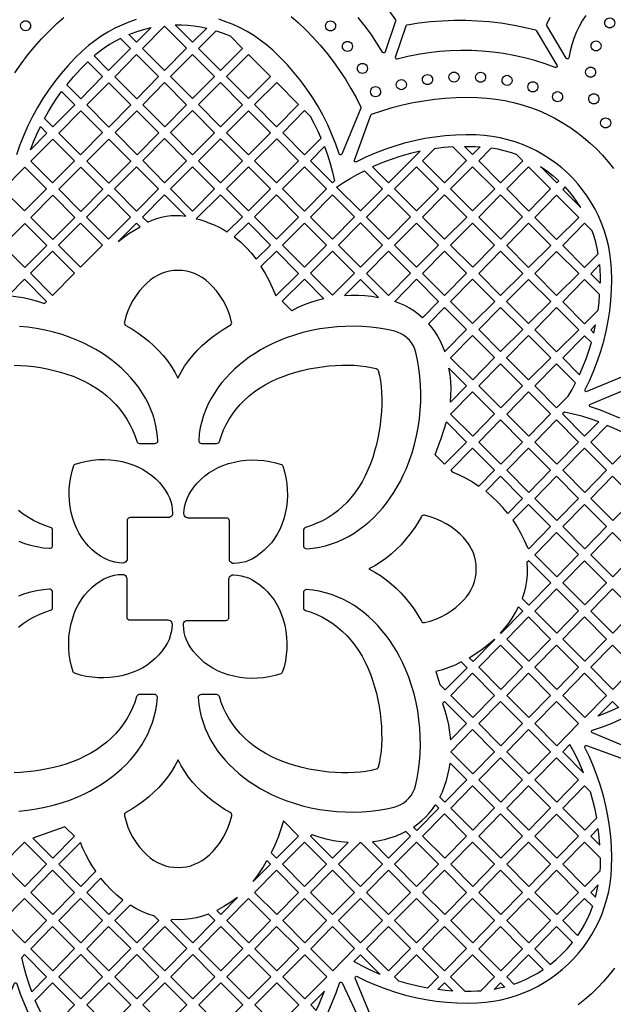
# Model space of a CAD drawing. Header units: millimetres. Extents: x -1358 to 1640, y -1421 to -323.
# Tile 68 of 129: x 89 to 285, y -1016 to -691. Entities that reach past the tile are written whole.
import ezdxf

# ---------------------------------------------------------------- set-up
doc = ezdxf.new("R2010")
doc.units = ezdxf.units.MM
doc.layers.add('pattern', color=5, linetype='Continuous')

msp = doc.modelspace()

# ---------------------------------------------------------------- linework, layer by layer
at = {"layer": 'pattern'}
for points in [[(210.93, -687.92), (213.16, -690.99), (213.25, -691.2), (213.22, -691.42), (209.77, -701.61), (209.65, -701.8), (209.47, -701.91), (209.26, -701.93), (209.07, -701.86), (208.91, -701.7), (207.07, -698.71), (205.11, -695.81), (203.03, -692.99), (200.85, -690.27)], [(87.53, -708.49), (89.57, -705.57), (91.72, -702.73), (93.97, -699.97), (96.34, -697.3), (98.81, -694.72), (101.37, -692.23), (103.65, -690.22)], [(127.58, -690.97), (125.18, -691.79), (122.82, -692.74), (120.51, -693.83), (118.25, -695.05), (116.04, -696.41), (113.89, -697.91), (111.82, -699.53), (109.81, -701.3), (107.35, -703.69), (105, -706.18), (102.77, -708.76), (100.64, -711.43), (98.63, -714.18), (96.75, -717.02), (94.98, -719.94), (93.34, -722.93), (91.83, -725.98), (90.44, -729.11), (89.19, -732.29), (88.07, -735.54)], [(178.73, -689.91), (181.03, -691.91), (183.56, -694.33), (186, -696.83), (188.34, -699.43), (190.58, -702.11), (192.71, -704.87), (194.74, -707.71), (196.65, -710.63), (198.46, -713.62), (200.15, -716.68), (201.73, -719.81), (201.78, -720), (201.74, -720.2), (195.49, -735.3), (195.34, -735.49), (195.14, -735.58), (194.92, -735.57), (194.72, -735.46), (194.6, -735.26), (193.47, -732.01), (192.21, -728.82), (190.82, -725.69), (189.29, -722.63), (187.64, -719.64), (185.85, -716.72), (183.95, -713.89), (181.92, -711.14), (179.78, -708.47), (177.52, -705.9), (175.14, -703.42), (172.66, -701.04), (170.64, -699.3), (168.55, -697.69), (166.4, -696.21), (164.18, -694.87), (161.91, -693.66), (159.58, -692.59), (157.22, -691.66), (154.81, -690.86)], [(276.02, -689.57), (274.86, -691.36), (273.81, -693.22), (272.88, -695.16), (272.07, -697.16), (271.38, -699.22), (270.83, -701.34), (270.41, -703.51), (270.32, -703.73), (270.14, -703.87), (269.92, -703.91), (269.7, -703.85), (269.53, -703.68), (263.13, -692.93), (263.05, -692.72), (263.1, -692.5), (264.19, -690.1)], [(291.5, -807.37), (276.4, -813.63), (276.16, -813.66), (275.95, -813.58), (275.8, -813.42), (275.74, -813.21), (275.79, -812.97), (277.3, -809.88), (278.66, -806.73), (279.89, -803.53), (280.97, -800.29), (281.92, -797), (282.72, -793.68), (283.38, -790.33), (283.89, -786.95), (284.26, -783.55), (284.48, -780.13), (284.55, -776.7), (284.48, -773.26), (284.29, -770.6), (283.95, -767.98), (283.47, -765.42), (282.85, -762.9), (282.09, -760.44), (281.2, -758.04), (280.19, -755.71), (279.06, -753.44), (277.81, -751.25), (276.44, -749.14), (274.97, -747.1), (273.39, -745.16), (271.7, -743.3), (269.93, -741.53), (268.05, -739.87), (266.09, -738.3), (264.05, -736.84), (261.92, -735.5), (259.72, -734.26), (257.45, -733.15), (255.1, -732.15), (252.7, -731.29), (250.23, -730.55), (247.71, -729.95), (245.14, -729.49), (242.52, -729.17), (239.86, -729), (236.43, -728.96), (233.01, -729.05), (229.6, -729.3), (226.21, -729.68), (222.84, -730.21), (219.5, -730.88), (216.19, -731.7), (212.92, -732.65), (209.68, -733.74), (206.5, -734.97), (203.36, -736.34), (200.27, -737.84), (200.04, -737.9), (199.83, -737.84), (199.67, -737.7), (199.58, -737.49), (199.61, -737.26), (205, -722.45), (205.1, -722.28), (205.28, -722.17), (208.66, -721.01), (212.08, -719.98), (215.53, -719.09), (219.02, -718.33), (222.52, -717.71), (226.05, -717.22), (229.6, -716.87), (233.16, -716.65), (236.72, -716.57), (240.3, -716.63), (243.34, -716.81), (246.33, -717.15), (249.28, -717.64), (252.18, -718.27), (255.02, -719.04), (257.8, -719.94), (260.52, -720.98), (263.17, -722.15), (265.76, -723.44), (268.26, -724.86), (270.69, -726.39), (273.04, -728.03), (275.3, -729.79), (277.47, -731.65), (279.55, -733.61), (281.53, -735.68), (283.41, -737.83), (285.18, -740.08)], [(87.3, -804.9), (89.43, -804.99), (91.6, -805.16), (93.79, -805.41), (96, -805.74), (98.2, -806.15), (100.39, -806.64), (102.55, -807.22), (104.67, -807.87), (106.74, -808.6), (108.75, -809.42), (110.67, -810.32), (112.63, -811.36), (114.49, -812.5), (116.24, -813.72), (117.89, -815.03), (119.43, -816.42), (120.86, -817.88), (122.18, -819.42), (123.39, -821.03), (124.49, -822.71), (125.47, -824.45), (126.34, -826.26), (127.1, -828.12), (127.74, -830.03), (127.74, -830.04), (127.88, -830.31), (128.09, -830.53), (128.35, -830.67), (128.66, -830.72), (133.77, -830.72), (134.08, -830.66), (134.35, -830.52), (134.56, -830.3), (134.69, -830.03), (134.72, -829.71), (134.53, -827.57), (134.2, -825.48), (133.73, -823.44), (133.14, -821.45), (132.42, -819.51), (131.59, -817.62), (130.64, -815.79), (129.59, -814.02), (128.43, -812.31), (127.18, -810.66), (125.83, -809.06), (124.4, -807.54), (122.89, -806.07), (121.3, -804.67), (119.64, -803.34), (117.92, -802.08), (116.13, -800.89), (114.29, -799.77), (112.41, -798.73), (110.47, -797.75), (108.5, -796.86), (105.82, -795.79), (103.09, -794.85), (100.32, -794.05), (97.52, -793.38), (94.7, -792.84), (91.86, -792.43), (89.03, -792.15)], [(287.26, -822.44), (284.1, -821.05), (280.88, -819.8), (277.59, -818.69), (277.39, -818.56), (277.28, -818.36), (277.27, -818.14), (277.36, -817.94), (277.55, -817.8), (292.34, -811.67)], [(88.83, -862.98), (90.76, -863.7), (92.74, -864.3), (94.77, -864.77), (96.86, -865.11), (98.99, -865.31), (99.3, -865.27), (99.58, -865.15), (99.8, -864.94), (99.95, -864.67), (100, -864.36), (100, -859.38), (99.95, -859.08), (99.81, -858.81), (99.59, -858.6), (99.32, -858.47), (97.4, -857.82), (95.54, -857.07), (93.73, -856.2), (91.99, -855.21), (90.32, -854.11), (88.71, -852.9)], [(88.68, -891.34), (90.29, -890.13), (91.97, -889.03), (93.71, -888.05), (95.52, -887.17), (97.38, -886.42), (99.3, -885.77), (99.3, -885.77), (99.57, -885.64), (99.79, -885.43), (99.93, -885.16), (99.98, -884.86), (99.98, -879.75), (99.92, -879.43), (99.78, -879.17), (99.56, -878.96), (99.29, -878.83), (98.97, -878.8), (96.83, -878.99), (94.74, -879.32), (92.7, -879.78), (90.71, -880.38), (88.77, -881.09)], [(88.89, -951.96), (91.72, -951.68), (94.55, -951.27), (97.37, -950.73), (100.17, -950.07), (102.95, -949.26), (105.68, -948.33), (108.36, -947.25), (110.32, -946.36), (112.25, -945.39), (114.13, -944.35), (115.97, -943.23), (117.75, -942.05), (119.47, -940.79), (121.12, -939.46), (122.71, -938.07), (124.22, -936.61), (125.65, -935.09), (126.99, -933.5), (128.24, -931.86), (129.4, -930.15), (130.46, -928.39), (131.41, -926.57), (132.24, -924.69), (132.96, -922.76), (133.56, -920.78), (134.03, -918.74), (134.37, -916.66), (134.57, -914.53), (134.53, -914.21), (134.41, -913.94), (134.2, -913.72), (133.93, -913.57), (133.62, -913.52), (128.64, -913.52), (128.34, -913.57), (128.07, -913.71), (127.86, -913.92), (127.73, -914.2), (127.08, -916.12), (126.33, -917.98), (125.46, -919.78), (124.47, -921.52), (123.37, -923.2), (122.16, -924.81), (120.84, -926.35), (119.41, -927.82), (117.88, -929.2), (116.23, -930.51), (114.48, -931.74), (112.62, -932.87), (110.66, -933.92), (108.73, -934.82), (106.73, -935.63), (104.66, -936.37), (102.54, -937.02), (100.38, -937.6), (98.19, -938.09), (95.99, -938.5), (93.78, -938.84), (91.59, -939.09), (89.42, -939.26), (87.29, -939.35)], [(293.21, -932.44), (278.22, -926.23), (278.03, -926.08), (277.94, -925.88), (277.94, -925.66), (278.05, -925.46), (278.26, -925.34), (281.51, -924.21), (284.7, -922.95), (287.83, -921.56)], [(206.14, -1022.24), (199.89, -1007.14), (199.85, -1006.9), (199.93, -1006.69), (200.1, -1006.54), (200.31, -1006.48), (200.55, -1006.53), (203.64, -1008.04), (206.79, -1009.4), (209.99, -1010.63), (213.23, -1011.71), (216.52, -1012.66), (219.84, -1013.46), (223.19, -1014.12), (226.57, -1014.63), (229.97, -1015), (233.39, -1015.22), (236.82, -1015.29), (240.26, -1015.22), (242.92, -1015.03), (245.53, -1014.69), (248.1, -1014.21), (250.62, -1013.58), (253.08, -1012.83), (255.47, -1011.94), (257.81, -1010.93), (260.07, -1009.8), (262.26, -1008.55), (264.38, -1007.18), (266.41, -1005.71), (268.36, -1004.13), (270.22, -1002.44), (271.98, -1000.67), (273.65, -998.79), (275.21, -996.83), (276.67, -994.79), (278.02, -992.66), (279.26, -990.46), (280.37, -988.19), (281.36, -985.85), (282.23, -983.44), (282.97, -980.97), (283.57, -978.45), (284.03, -975.88), (284.34, -973.26), (284.51, -970.6), (284.56, -967.17), (284.46, -963.75), (284.22, -960.34), (283.83, -956.95), (283.3, -953.58), (282.63, -950.24), (281.82, -946.93), (280.87, -943.66), (279.77, -940.42), (278.54, -937.24), (277.18, -934.1), (275.67, -931.01), (275.62, -930.78), (275.68, -930.57), (275.82, -930.41), (276.02, -930.32), (276.26, -930.35), (291.07, -935.74)], [(285.48, -1003.78), (283.73, -1006.04), (281.87, -1008.21), (279.9, -1010.29), (277.84, -1012.27), (275.69, -1014.15), (273.44, -1015.92)], [(81.08, -1023.95), (87.29, -1008.96), (87.43, -1008.77), (87.64, -1008.68), (87.86, -1008.68), (88.05, -1008.79), (88.18, -1009), (89.31, -1012.25), (90.57, -1015.44), (91.96, -1018.57)], [(190.95, -1018.27), (192.33, -1015.15), (193.59, -1011.96), (194.7, -1008.72), (194.83, -1008.52), (195.02, -1008.41), (195.24, -1008.4), (195.44, -1008.48), (195.59, -1008.66), (202.06, -1022.53)]]:
    msp.add_lwpolyline(points, dxfattribs=at)
for points in [[(91.07, -694.65), (90.62, -694.59), (90.22, -694.42), (89.89, -694.16), (89.63, -693.82), (89.46, -693.43), (89.4, -692.98), (89.46, -692.54), (89.63, -692.14), (89.89, -691.8), (90.22, -691.54), (90.62, -691.37), (91.07, -691.32), (91.51, -691.37), (91.91, -691.54), (92.24, -691.8), (92.51, -692.14), (92.67, -692.54), (92.73, -692.98), (92.67, -693.43), (92.51, -693.82), (92.24, -694.16), (91.91, -694.42), (91.51, -694.59)], [(191.75, -694.7), (191.3, -694.64), (190.9, -694.47), (190.57, -694.21), (190.31, -693.87), (190.14, -693.47), (190.08, -693.03), (190.14, -692.59), (190.31, -692.19), (190.57, -691.85), (190.9, -691.59), (191.3, -691.42), (191.75, -691.36), (192.19, -691.42), (192.59, -691.59), (192.92, -691.85), (193.18, -692.19), (193.35, -692.59), (193.41, -693.03), (193.35, -693.47), (193.18, -693.87), (192.92, -694.21), (192.59, -694.47), (192.19, -694.64)], [(216.72, -692.98), (216.8, -692.82), (216.92, -692.72), (217.09, -692.66), (220.93, -692.06), (224.78, -691.61), (228.64, -691.31), (232.51, -691.17), (236.38, -691.17), (240.25, -691.32), (244.1, -691.62), (247.95, -692.07), (251.78, -692.67), (255.58, -693.42), (259.36, -694.32), (259.53, -694.4), (259.65, -694.54), (266.49, -706.03), (266.56, -706.26), (266.51, -706.48), (266.37, -706.65), (266.16, -706.74), (265.91, -706.71), (262.56, -705.51), (259.17, -704.45), (255.75, -703.53), (252.3, -702.76), (248.82, -702.14), (245.33, -701.66), (241.82, -701.33), (238.3, -701.14), (234.78, -701.11), (231.25, -701.22), (227.73, -701.47), (224.22, -701.88), (220.72, -702.43), (217.23, -703.13), (213.78, -703.98), (213.56, -703.98), (213.38, -703.91), (213.24, -703.76), (213.18, -703.57), (213.2, -703.36)], [(283.92, -693.71), (283.47, -693.65), (283.07, -693.48), (282.74, -693.22), (282.48, -692.88), (282.31, -692.48), (282.25, -692.04), (282.31, -691.6), (282.48, -691.2), (282.74, -690.86), (283.07, -690.6), (283.47, -690.43), (283.92, -690.37), (284.36, -690.43), (284.76, -690.6), (285.09, -690.86), (285.36, -691.2), (285.52, -691.6), (285.58, -692.04), (285.52, -692.48), (285.36, -692.88), (285.09, -693.22), (284.76, -693.48), (284.36, -693.65)], [(127.67, -698.44), (125.15, -695.9), (127.56, -694.99), (130.02, -694.23), (132.52, -693.61)], [(144.19, -700.42), (136.95, -707.75), (129.69, -700.46), (136.92, -693.14)], [(140.45, -692.69), (142.56, -692.7), (144.65, -692.81), (146.73, -693.02), (148.81, -693.34), (150.88, -693.76), (146.17, -698.44)], [(148.15, -700.43), (154.01, -694.61), (156.34, -695.41), (158.61, -696.34), (162.69, -700.43), (155.45, -707.75)], [(122.42, -697.15), (120.54, -698.14), (118.74, -699.21), (117, -700.36), (115.31, -701.61), (113.67, -702.95), (118.46, -707.76), (125.7, -700.43)], [(197.32, -701.47), (196.88, -701.41), (196.48, -701.24), (196.14, -700.98), (195.88, -700.64), (195.71, -700.24), (195.65, -699.8), (195.71, -699.35), (195.88, -698.96), (196.14, -698.62), (196.48, -698.36), (196.88, -698.19), (197.32, -698.13), (197.76, -698.19), (198.16, -698.36), (198.5, -698.62), (198.76, -698.96), (198.93, -699.35), (198.99, -699.8), (198.93, -700.24), (198.76, -700.64), (198.5, -700.98), (198.16, -701.24), (197.76, -701.41)], [(279.4, -701.3), (278.96, -701.24), (278.56, -701.07), (278.22, -700.81), (277.96, -700.48), (277.79, -700.08), (277.74, -699.63), (277.79, -699.19), (277.96, -698.79), (278.22, -698.46), (278.56, -698.2), (278.96, -698.03), (279.4, -697.97), (279.84, -698.03), (280.24, -698.2), (280.58, -698.46), (280.84, -698.79), (281.01, -699.19), (281.07, -699.63), (281.01, -700.08), (280.84, -700.48), (280.58, -700.81), (280.24, -701.07), (279.84, -701.24)], [(127.71, -702.46), (134.98, -709.75), (127.75, -717.07), (120.48, -709.78)], [(138.94, -709.74), (146.17, -702.41), (153.44, -709.7), (146.2, -717.02)], [(157.41, -709.7), (164.71, -702.45), (171.97, -709.74), (164.67, -716.99)], [(104.68, -712.44), (106.87, -709.81), (109.18, -707.28), (111.6, -704.85), (116.49, -709.75), (109.28, -717.05)], [(202.28, -708.73), (201.83, -708.67), (201.43, -708.5), (201.1, -708.24), (200.84, -707.9), (200.67, -707.5), (200.61, -707.06), (200.67, -706.62), (200.84, -706.22), (201.1, -705.88), (201.43, -705.62), (201.83, -705.45), (202.28, -705.39), (202.72, -705.45), (203.12, -705.62), (203.46, -705.88), (203.72, -706.22), (203.88, -706.62), (203.94, -707.06), (203.88, -707.5), (203.72, -707.9), (203.46, -708.24), (203.12, -708.5), (202.72, -708.67)], [(277.59, -709.96), (277.15, -709.9), (276.75, -709.73), (276.41, -709.47), (276.15, -709.13), (275.98, -708.73), (275.92, -708.29), (275.98, -707.85), (276.15, -707.45), (276.41, -707.11), (276.75, -706.85), (277.15, -706.68), (277.59, -706.62), (278.03, -706.68), (278.43, -706.85), (278.77, -707.11), (279.03, -707.45), (279.2, -707.85), (279.26, -708.29), (279.2, -708.73), (279.03, -709.13), (278.77, -709.47), (278.43, -709.73), (278.03, -709.9)], [(215.11, -714.06), (214.67, -714), (214.27, -713.83), (213.93, -713.57), (213.67, -713.23), (213.5, -712.83), (213.44, -712.39), (213.5, -711.95), (213.67, -711.55), (213.93, -711.21), (214.27, -710.95), (214.67, -710.78), (215.11, -710.72), (215.55, -710.78), (215.95, -710.95), (216.29, -711.21), (216.55, -711.55), (216.72, -711.95), (216.78, -712.39), (216.72, -712.83), (216.55, -713.23), (216.29, -713.57), (215.95, -713.83), (215.55, -714)], [(223.75, -712.41), (223.31, -712.35), (222.91, -712.18), (222.58, -711.92), (222.31, -711.59), (222.15, -711.19), (222.09, -710.74), (222.15, -710.3), (222.31, -709.9), (222.58, -709.57), (222.91, -709.3), (223.31, -709.14), (223.75, -709.08), (224.2, -709.14), (224.6, -709.3), (224.93, -709.57), (225.19, -709.9), (225.36, -710.3), (225.42, -710.74), (225.36, -711.19), (225.19, -711.59), (224.93, -711.92), (224.6, -712.18), (224.2, -712.35)], [(232.49, -711.58), (232.05, -711.52), (231.65, -711.35), (231.32, -711.09), (231.06, -710.76), (230.89, -710.36), (230.83, -709.91), (230.89, -709.47), (231.06, -709.07), (231.32, -708.74), (231.65, -708.47), (232.05, -708.31), (232.49, -708.25), (232.94, -708.31), (233.34, -708.47), (233.67, -708.74), (233.93, -709.07), (234.1, -709.47), (234.16, -709.91), (234.1, -710.36), (233.93, -710.76), (233.67, -711.09), (233.34, -711.35), (232.94, -711.52)], [(241.28, -711.64), (240.84, -711.58), (240.44, -711.41), (240.1, -711.15), (239.84, -710.81), (239.68, -710.41), (239.62, -709.97), (239.68, -709.53), (239.84, -709.13), (240.1, -708.79), (240.44, -708.53), (240.84, -708.36), (241.28, -708.3), (241.73, -708.36), (242.12, -708.53), (242.46, -708.79), (242.72, -709.13), (242.89, -709.53), (242.95, -709.97), (242.89, -710.41), (242.72, -710.81), (242.46, -711.15), (242.12, -711.41), (241.73, -711.58)], [(250.01, -712.67), (249.57, -712.61), (249.17, -712.44), (248.84, -712.18), (248.57, -711.84), (248.41, -711.44), (248.35, -711), (248.41, -710.56), (248.57, -710.16), (248.84, -709.82), (249.17, -709.56), (249.57, -709.39), (250.01, -709.33), (250.46, -709.39), (250.86, -709.56), (251.19, -709.82), (251.45, -710.16), (251.62, -710.56), (251.68, -711), (251.62, -711.44), (251.45, -711.84), (251.19, -712.18), (250.86, -712.44), (250.46, -712.61)], [(118.54, -726.38), (111.31, -719.06), (118.5, -711.78), (125.77, -719.06)], [(136.96, -711.73), (144.23, -719.02), (137, -726.35), (129.73, -719.06)], [(148.16, -718.98), (155.46, -711.73), (162.72, -719.02), (155.42, -726.27)], [(173.96, -711.73), (181.19, -718.98), (173.95, -726.3), (166.65, -718.98)], [(206.6, -716.39), (206.15, -716.33), (205.75, -716.16), (205.42, -715.9), (205.16, -715.56), (204.99, -715.17), (204.93, -714.72), (204.99, -714.28), (205.16, -713.88), (205.42, -713.54), (205.75, -713.28), (206.15, -713.11), (206.6, -713.05), (207.04, -713.11), (207.44, -713.28), (207.77, -713.54), (208.04, -713.88), (208.2, -714.28), (208.26, -714.72), (208.2, -715.17), (208.04, -715.56), (207.77, -715.9), (207.44, -716.16), (207.04, -716.33)], [(258.54, -714.8), (258.09, -714.74), (257.69, -714.58), (257.36, -714.31), (257.1, -713.98), (256.93, -713.58), (256.87, -713.13), (256.93, -712.69), (257.1, -712.29), (257.36, -711.96), (257.69, -711.7), (258.09, -711.53), (258.54, -711.47), (258.98, -711.53), (259.38, -711.7), (259.72, -711.96), (259.98, -712.29), (260.15, -712.69), (260.2, -713.13), (260.15, -713.58), (259.98, -713.98), (259.72, -714.31), (259.38, -714.58), (258.98, -714.74)], [(100.07, -726.37), (97.3, -723.6), (98.6, -721.29), (99.97, -719.05), (101.43, -716.85), (102.96, -714.69), (107.3, -719.05)], [(266.68, -718.04), (266.24, -717.98), (265.84, -717.82), (265.5, -717.56), (265.24, -717.22), (265.07, -716.82), (265.01, -716.38), (265.07, -715.93), (265.24, -715.53), (265.5, -715.2), (265.84, -714.94), (266.24, -714.77), (266.68, -714.71), (267.12, -714.77), (267.52, -714.94), (267.86, -715.2), (268.12, -715.53), (268.29, -715.93), (268.35, -716.38), (268.29, -716.82), (268.12, -717.22), (267.86, -717.56), (267.52, -717.82), (267.12, -717.98)], [(278.67, -718.74), (278.23, -718.68), (277.83, -718.51), (277.49, -718.25), (277.23, -717.91), (277.06, -717.52), (277, -717.07), (277.06, -716.63), (277.23, -716.23), (277.49, -715.89), (277.83, -715.63), (278.23, -715.47), (278.67, -715.41), (279.11, -715.47), (279.51, -715.63), (279.85, -715.89), (280.11, -716.23), (280.28, -716.63), (280.34, -717.07), (280.28, -717.52), (280.11, -717.91), (279.85, -718.25), (279.51, -718.51), (279.11, -718.68)], [(109.19, -735.52), (102.09, -728.4), (109.32, -721.07), (116.45, -728.23)], [(127.89, -735.57), (120.66, -728.24), (127.76, -721.06), (135.02, -728.34)], [(146.16, -720.96), (153.43, -728.25), (146.13, -735.5), (138.86, -728.21)], [(157.4, -728.26), (164.71, -721.01), (171.97, -728.29), (164.67, -735.55)], [(183.13, -735.5), (188.6, -730.06), (187.52, -727.64), (186.37, -725.27), (185.12, -722.93), (183.17, -720.97), (175.94, -728.29)], [(282.56, -726.69), (282.12, -726.63), (281.72, -726.46), (281.38, -726.2), (281.12, -725.86), (280.95, -725.47), (280.89, -725.02), (280.95, -724.58), (281.12, -724.18), (281.38, -723.84), (281.72, -723.58), (282.12, -723.42), (282.56, -723.36), (283, -723.42), (283.4, -723.58), (283.74, -723.84), (284, -724.18), (284.17, -724.58), (284.23, -725.02), (284.17, -725.47), (284, -725.86), (283.74, -726.2), (283.4, -726.46), (283, -726.63)], [(92.67, -733.86), (93.67, -731.27), (94.76, -728.73), (95.94, -726.21), (98.09, -728.37)], [(99.94, -744.8), (92.84, -737.67), (100.07, -730.35), (107.2, -737.51)], [(118.56, -744.92), (125.83, -737.63), (118.56, -730.34), (111.29, -737.63)], [(136.89, -730.21), (129.74, -737.44), (136.97, -744.77), (144.15, -737.5)], [(155.41, -730.24), (162.68, -737.53), (155.38, -744.78), (148.11, -737.49)], [(166.65, -737.54), (173.96, -730.28), (181.14, -737.49), (173.91, -744.82)], [(185.1, -737.48), (189.7, -732.81), (190.7, -735.6), (191.57, -738.4), (192.34, -741.24), (193, -744.12), (192.36, -744.77)], [(232.09, -732.92), (229.07, -733.18), (226.07, -733.55), (222.14, -737.53), (229.36, -744.77), (236.59, -737.44)], [(235.98, -732.85), (237.71, -732.79), (239.45, -732.8), (241.18, -732.89), (238.61, -735.49)], [(253.15, -735.49), (251.1, -734.79), (249.04, -734.18), (246.94, -733.69), (244.81, -733.3), (240.64, -737.52), (247.88, -744.78), (255.17, -737.53)], [(221.34, -734.39), (218.09, -735.14), (214.91, -736.02), (211.77, -737.04), (208.68, -738.2), (205.61, -739.5), (210.88, -744.78)], [(90.69, -754.07), (83.59, -746.95), (90.82, -739.63), (97.95, -746.79)], [(109.31, -754.2), (116.58, -746.91), (109.31, -739.62), (102.04, -746.91)], [(134.96, -746.79), (127.69, -739.5), (120.42, -746.79), (127.69, -754.08)], [(146.17, -754.1), (138.94, -746.77), (146.13, -739.49), (153.4, -746.78)], [(171.92, -746.79), (164.61, -754.05), (157.36, -746.77), (164.66, -739.51)], [(175.89, -746.8), (183.13, -739.48), (190.39, -746.77), (183.16, -754.09)], [(227.34, -746.72), (220.12, -739.48), (212.89, -746.8), (220.11, -754.04)], [(245.93, -746.8), (238.62, -739.48), (231.39, -746.8), (238.63, -754.06)], [(264.39, -746.77), (257.12, -739.48), (249.89, -746.81), (257.16, -754.09)], [(261.04, -739.44), (263.16, -740.87), (265.18, -742.43), (267.1, -744.11), (266.41, -744.82)], [(201.61, -754.05), (193.75, -746.16), (195.98, -744.69), (198.24, -743.31), (200.55, -742), (202.92, -740.78), (208.84, -746.72)], [(274.38, -752.96), (273.2, -751.15), (271.94, -749.42), (270.59, -747.75), (269.16, -746.15), (268.38, -746.94)], [(100.06, -763.48), (107.33, -756.19), (100.06, -748.9), (92.79, -756.19)], [(125.7, -756.07), (118.44, -748.78), (111.17, -756.06), (118.44, -763.35)], [(129.65, -756.08), (131.39, -757.81), (132.86, -757.12), (134.38, -756.55), (135.93, -756.11), (137.5, -755.79), (139.1, -755.6), (140.71, -755.54), (142.33, -755.6), (143.94, -755.8), (136.94, -748.78)], [(162.62, -756.03), (155.37, -748.75), (147.38, -756.68), (148.61, -756.91), (150.22, -757.46), (151.78, -758.04), (153.28, -758.66), (154.76, -759.35), (156.2, -760.11), (157.62, -760.99)], [(181.17, -756.07), (173.86, -763.33), (166.6, -756.04), (173.9, -748.78)], [(192.37, -748.76), (185.14, -756.08), (192.41, -763.37), (199.64, -756.04)], [(218.09, -756), (210.87, -748.76), (203.64, -756.08), (210.86, -763.32)], [(236.68, -756.08), (229.37, -748.76), (222.14, -756.08), (229.38, -763.34)], [(255.14, -756.05), (247.87, -748.76), (240.64, -756.08), (247.91, -763.37)], [(273.66, -756.18), (266.36, -748.86), (259.13, -756.18), (266.36, -763.44)], [(90.81, -772.75), (98.08, -765.47), (90.81, -758.18), (83.54, -765.46)], [(116.45, -765.34), (109.19, -758.06), (101.92, -765.34), (109.19, -772.63)], [(127.69, -758.06), (121.63, -764.13), (123.35, -762.76), (125.13, -761.5), (127, -760.35), (128.94, -759.32)], [(164.61, -758.01), (159.97, -762.62), (161.96, -764.28), (163.82, -766.05), (165.58, -767.92), (167.23, -769.91), (171.87, -765.3)], [(183.11, -772.6), (190.42, -765.35), (183.15, -758.06), (175.86, -765.33)], [(194.39, -765.36), (201.62, -758.03), (208.89, -765.32), (201.66, -772.65)], [(220.12, -758.04), (212.89, -765.36), (220.13, -772.62), (227.43, -765.36)], [(245.89, -765.32), (238.62, -758.04), (231.39, -765.36), (238.66, -772.65)], [(264.42, -765.43), (257.11, -758.1), (249.89, -765.43), (257.12, -772.68)], [(275.61, -772.72), (280.12, -768.24), (279.75, -766.3), (279.3, -764.4), (278.75, -762.52), (278.12, -760.66), (275.61, -758.14), (268.38, -765.47)], [(107.2, -774.62), (99.94, -767.33), (92.67, -774.62), (99.94, -781.91)], [(173.87, -767.31), (168.7, -772.42), (170.13, -774.74), (171.44, -777.13), (172.62, -779.57), (173.67, -782.09), (181.18, -774.64)], [(192.36, -781.88), (199.67, -774.63), (192.4, -767.34), (185.1, -774.59)], [(218.14, -774.6), (210.87, -767.31), (203.64, -774.64), (210.91, -781.93)], [(236.64, -774.6), (229.37, -767.31), (222.14, -774.64), (229.41, -781.93)], [(255.17, -774.67), (247.87, -767.35), (240.64, -774.67), (247.87, -781.93)], [(273.66, -774.71), (266.36, -767.39), (259.13, -774.71), (266.36, -781.96)], [(277.62, -774.75), (280.57, -771.77), (280.67, -773.43), (280.73, -775.65), (280.73, -777.87)], [(158.61, -791.78), (158.86, -791.59), (159.02, -791.33), (159.1, -791.04), (159.08, -790.73), (158.56, -788.83), (157.92, -787.01), (157.15, -785.26), (156.26, -783.58), (155.24, -781.97), (154.09, -780.43), (152.82, -778.96), (151.7, -777.85), (150.55, -776.87), (149.36, -776.03), (148.13, -775.31), (146.85, -774.72), (145.54, -774.27), (144.19, -773.94), (142.81, -773.74), (141.38, -773.68), (139.95, -773.74), (138.56, -773.94), (137.21, -774.27), (135.9, -774.72), (134.63, -775.31), (133.4, -776.03), (132.21, -776.87), (131.05, -777.85), (129.94, -778.96), (128.67, -780.43), (127.52, -781.97), (126.5, -783.58), (125.6, -785.26), (124.83, -787.02), (124.19, -788.84), (123.68, -790.74), (123.66, -791.05), (123.73, -791.34), (123.9, -791.59), (124.14, -791.79), (126.14, -792.96), (128.07, -794.21), (129.92, -795.56), (131.7, -796.98), (133.39, -798.49), (134.99, -800.08), (136.49, -801.74), (137.89, -803.49), (139.17, -805.3), (140.33, -807.2), (141.37, -809.17), (142.41, -807.2), (143.57, -805.3), (144.85, -803.48), (146.25, -801.74), (147.75, -800.07), (149.35, -798.48), (151.04, -796.98), (152.82, -795.55), (154.68, -794.21), (156.62, -792.95)], [(90.69, -776.61), (85.37, -781.95), (87.82, -782.23), (90.23, -782.63), (92.6, -783.15), (94.96, -783.79), (97.31, -784.55), (97.95, -783.9)], [(183.11, -776.57), (189.51, -782.99), (187.3, -783.57), (185.15, -784.25), (183.04, -785.04), (180.96, -785.94), (178.92, -786.95), (175.82, -783.84)], [(196.3, -781.95), (198.57, -781.84), (200.83, -781.84), (203.07, -781.96), (205.31, -782.19), (207.56, -782.55), (201.66, -776.63)], [(227.39, -783.88), (222.07, -789.27), (220.69, -788.09), (219.26, -787.04), (217.78, -786.1), (216.23, -785.26), (214.62, -784.53), (212.92, -783.89), (220.12, -776.59)], [(238.62, -776.59), (231.39, -783.91), (238.63, -791.17), (245.93, -783.92)], [(264.42, -783.96), (257.11, -776.63), (249.88, -783.95), (257.12, -791.21)], [(275.61, -791.25), (280.06, -786.82), (280.37, -784.24), (280.58, -781.66), (275.61, -776.67), (268.38, -783.99)], [(229.37, -785.87), (224.06, -791.25), (225.17, -792.58), (226.18, -793.95), (227.09, -795.36), (227.9, -796.84), (228.61, -798.38), (229.24, -799.99), (229.41, -800.48), (236.64, -793.16)], [(255.17, -793.2), (247.87, -785.87), (240.64, -793.2), (247.87, -800.45)], [(273.66, -793.24), (266.36, -785.91), (259.13, -793.24), (266.36, -800.49)], [(172.12, -810.34), (174.04, -809.44), (176.05, -808.62), (178.12, -807.89), (180.24, -807.23), (182.4, -806.66), (184.59, -806.17), (186.79, -805.75), (189, -805.42), (191.19, -805.17), (193.36, -805), (195.49, -804.91), (197.57, -804.9), (199.59, -804.97), (201.54, -805.12), (203.4, -805.35), (205.16, -805.67), (206.8, -806.06), (207.12, -806.19), (207.34, -806.41), (207.47, -806.73), (207.86, -808.37), (208.18, -810.13), (208.41, -811.99), (208.56, -813.93), (208.63, -815.96), (208.62, -818.04), (208.53, -820.17), (208.36, -822.34), (208.11, -824.53), (207.78, -826.74), (207.37, -828.94), (206.88, -831.13), (206.3, -833.29), (205.65, -835.41), (204.91, -837.48), (204.1, -839.49), (203.2, -841.41), (202.15, -843.37), (201.02, -845.23), (199.79, -846.98), (198.49, -848.63), (197.1, -850.17), (195.63, -851.6), (194.1, -852.92), (192.49, -854.13), (190.81, -855.23), (189.07, -856.21), (187.26, -857.08), (185.4, -857.84), (183.48, -858.48), (183.48, -858.49), (183.2, -858.62), (182.99, -858.83), (182.85, -859.09), (182.8, -859.4), (182.8, -864.51), (182.85, -864.82), (183, -865.09), (183.22, -865.3), (183.49, -865.43), (183.81, -865.46), (185.95, -865.27), (188.04, -864.94), (190.08, -864.47), (192.07, -863.88), (194.01, -863.16), (195.89, -862.33), (197.72, -861.38), (199.49, -860.33), (201.21, -859.17), (202.86, -857.92), (204.45, -856.57), (205.98, -855.14), (207.44, -853.63), (208.84, -852.04), (210.17, -850.38), (211.43, -848.66), (212.63, -846.87), (213.75, -845.03), (214.79, -843.15), (215.76, -841.21), (216.66, -839.24), (217.73, -836.56), (218.67, -833.83), (219.47, -831.06), (220.14, -828.26), (220.68, -825.44), (221.08, -822.6), (221.36, -819.77), (221.52, -816.95), (221.55, -814.14), (221.46, -811.36), (221.24, -808.62), (220.91, -805.93), (220.46, -803.3), (219.9, -800.74), (219.55, -799.62), (219.08, -798.56), (218.48, -797.58), (217.78, -796.69), (216.97, -795.88), (216.07, -795.17), (215.09, -794.58), (214.04, -794.1), (212.92, -793.75), (210.35, -793.19), (207.72, -792.75), (205.03, -792.42), (202.29, -792.2), (199.52, -792.11), (196.71, -792.14), (193.89, -792.3), (191.06, -792.58), (188.23, -792.99), (185.4, -793.52), (182.6, -794.19), (179.83, -794.99), (177.1, -795.93), (174.42, -797), (172.46, -797.9), (170.53, -798.87), (168.65, -799.91), (166.81, -801.02), (165.03, -802.21), (163.31, -803.47), (161.66, -804.79), (160.07, -806.19), (158.56, -807.65), (157.13, -809.17), (155.79, -810.75), (154.53, -812.4), (153.38, -814.1), (152.32, -815.87), (151.37, -817.69), (150.54, -819.57), (149.82, -821.5), (149.22, -823.48), (148.75, -825.51), (148.41, -827.6), (148.21, -829.73), (148.24, -830.04), (148.37, -830.32), (148.58, -830.54), (148.85, -830.69), (149.16, -830.74), (154.14, -830.74), (154.44, -830.69), (154.71, -830.55), (154.92, -830.33), (155.05, -830.06), (155.69, -828.14), (156.45, -826.28), (157.32, -824.47), (158.31, -822.73), (159.41, -821.05), (160.61, -819.45), (161.93, -817.91), (163.36, -816.44), (164.9, -815.05), (166.55, -813.75), (168.3, -812.52), (170.16, -811.38)], [(278.66, -794.32), (279.26, -791.61), (277.62, -793.27)], [(245.89, -802.44), (238.62, -795.15), (231.39, -802.47), (238.66, -809.76)], [(264.42, -802.48), (257.11, -795.16), (249.88, -802.48), (257.12, -809.74)], [(268.38, -802.52), (273.93, -808.08), (275.06, -805.48), (276.09, -802.84), (277.02, -800.16), (277.85, -797.44), (275.61, -795.19)], [(255.13, -811.72), (247.87, -804.43), (240.64, -811.75), (247.91, -819.04)], [(266.36, -819.02), (270.23, -815.18), (271.47, -812.98), (272.65, -810.75), (266.36, -804.44), (259.13, -811.76)], [(231.35, -817.08), (231.5, -814.83), (231.53, -812.59), (231.43, -810.36), (231.2, -808.14), (230.84, -805.9), (236.64, -811.72)], [(245.89, -821), (238.62, -813.71), (231.39, -821.04), (238.66, -828.32)], [(264.38, -821), (257.11, -813.71), (249.89, -821.03), (257.15, -828.32)], [(275.61, -828.3), (280.29, -823.65), (277.5, -822.66), (274.68, -821.79), (271.84, -821.03), (268.95, -820.37), (268.33, -821)], [(226.26, -834.44), (227.32, -831.78), (228.3, -829.09), (229.19, -826.37), (229.99, -823.61), (236.64, -830.28), (229.41, -837.6)], [(255.13, -830.28), (247.87, -823), (240.64, -830.31), (247.91, -837.6)], [(273.62, -830.29), (266.36, -823), (259.13, -830.31), (266.4, -837.6)], [(289.82, -827.99), (287.62, -826.84), (285.38, -825.77), (283.11, -824.77), (277.62, -830.33), (284.86, -837.58), (292.16, -830.33)], [(231.4, -839.59), (231.89, -840.09), (234.2, -841.09), (236.43, -842.21), (238.59, -843.45), (240.69, -844.83), (245.89, -839.57), (238.62, -832.28)], [(249.89, -839.6), (257.11, -832.28), (264.38, -839.57), (257.15, -846.88)], [(282.87, -839.57), (275.6, -832.28), (268.38, -839.6), (275.65, -846.89)], [(139.6, -853.71), (139.56, -854.1), (139.42, -854.45), (139.2, -854.75), (138.91, -854.98), (138.56, -855.13), (138.18, -855.18), (125.55, -855.18), (125.25, -855.23), (124.99, -855.36), (124.78, -855.57), (124.65, -855.83), (124.6, -856.13), (124.6, -868.75), (124.55, -869.14), (124.4, -869.49), (124.17, -869.78), (123.87, -870), (123.52, -870.14), (123.13, -870.18), (121.8, -870.09), (120.54, -869.89), (119.32, -869.58), (118.14, -869.15), (116.99, -868.6), (115.84, -867.92), (114.42, -866.91), (113.09, -865.81), (111.86, -864.6), (110.72, -863.3), (109.69, -861.92), (108.78, -860.46), (107.97, -858.93), (107.29, -857.32), (106.66, -855.45), (106.15, -853.53), (105.78, -851.6), (105.55, -849.65), (105.45, -847.69), (105.49, -845.73), (105.66, -843.77), (105.96, -841.83), (106.4, -839.9), (106.98, -838), (107.07, -837.8), (107.22, -837.65), (107.42, -837.55), (109.32, -836.98), (111.25, -836.54), (113.19, -836.23), (115.15, -836.07), (117.11, -836.03), (119.07, -836.13), (121.02, -836.36), (122.96, -836.73), (124.87, -837.24), (126.75, -837.87), (128.35, -838.55), (129.88, -839.35), (131.34, -840.27), (132.73, -841.3), (134.02, -842.43), (135.23, -843.67), (136.34, -845), (137.34, -846.42), (138.02, -847.57), (138.57, -848.72), (139, -849.9), (139.31, -851.12), (139.51, -852.38)], [(159.81, -870.35), (159.42, -870.3), (159.07, -870.16), (158.77, -869.94), (158.54, -869.65), (158.39, -869.3), (158.34, -868.92), (158.34, -856.29), (158.29, -855.99), (158.15, -855.73), (157.95, -855.53), (157.69, -855.39), (157.39, -855.34), (144.76, -855.34), (144.38, -855.29), (144.03, -855.14), (143.74, -854.91), (143.52, -854.61), (143.38, -854.26), (143.33, -853.87), (143.43, -852.54), (143.62, -851.28), (143.94, -850.06), (144.37, -848.88), (144.92, -847.73), (145.6, -846.58), (146.6, -845.16), (147.71, -843.83), (148.92, -842.59), (150.21, -841.46), (151.6, -840.43), (153.06, -839.52), (154.59, -838.72), (156.19, -838.04), (158.07, -837.4), (159.98, -836.89), (161.92, -836.52), (163.87, -836.29), (165.83, -836.19), (167.79, -836.23), (169.75, -836.4), (171.69, -836.7), (173.62, -837.14), (175.52, -837.72), (175.72, -837.82), (175.86, -837.96), (175.96, -838.16), (176.54, -840.06), (176.98, -841.99), (177.28, -843.93), (177.45, -845.89), (177.49, -847.85), (177.39, -849.81), (177.15, -851.76), (176.78, -853.69), (176.28, -855.61), (175.64, -857.49), (174.96, -859.09), (174.16, -860.62), (173.24, -862.08), (172.22, -863.46), (171.08, -864.76), (169.85, -865.97), (168.52, -867.07), (167.1, -868.08), (165.95, -868.76), (164.79, -869.31), (163.62, -869.74), (162.4, -870.05), (161.13, -870.25)], [(255.13, -848.85), (250.25, -853.8), (248.58, -851.81), (246.82, -849.94), (244.96, -848.18), (242.97, -846.52), (247.87, -841.56)], [(273.62, -848.85), (266.36, -841.56), (259.13, -848.88), (266.4, -856.17)], [(292.12, -848.85), (284.85, -841.56), (277.63, -848.88), (284.89, -856.17)], [(257.11, -850.84), (251.94, -856.08), (253.33, -858.21), (254.58, -860.4), (255.71, -862.66), (256.71, -865), (257.15, -865.45), (264.38, -858.13)], [(282.87, -858.13), (275.6, -850.84), (268.38, -858.16), (275.65, -865.45)], [(221.74, -889.35), (221.93, -889.6), (222.18, -889.76), (222.48, -889.84), (222.79, -889.82), (224.68, -889.3), (226.51, -888.66), (228.26, -887.89), (229.94, -887), (231.55, -885.98), (233.09, -884.83), (234.56, -883.56), (235.67, -882.44), (236.65, -881.29), (237.49, -880.1), (238.21, -878.87), (238.8, -877.59), (239.25, -876.28), (239.58, -874.93), (239.77, -873.55), (239.84, -872.12), (239.77, -870.69), (239.58, -869.3), (239.25, -867.95), (238.8, -866.64), (238.21, -865.37), (237.49, -864.14), (236.65, -862.95), (235.67, -861.79), (234.56, -860.68), (233.09, -859.4), (231.55, -858.26), (229.94, -857.24), (228.26, -856.34), (226.5, -855.57), (224.68, -854.93), (222.78, -854.42), (222.47, -854.4), (222.18, -854.47), (221.92, -854.64), (221.73, -854.88), (220.56, -856.88), (219.3, -858.81), (217.96, -860.66), (216.54, -862.44), (215.03, -864.13), (213.44, -865.73), (211.78, -867.23), (210.03, -868.63), (208.21, -869.91), (206.32, -871.07), (204.35, -872.11), (206.32, -873.15), (208.21, -874.31), (210.04, -875.59), (211.78, -876.99), (213.45, -878.49), (215.03, -880.09), (216.54, -881.78), (217.97, -883.56), (219.31, -885.42), (220.57, -887.36)], [(259.13, -867.44), (266.36, -860.12), (273.62, -867.41), (266.4, -874.73)], [(292.12, -867.41), (284.85, -860.12), (277.63, -867.44), (284.89, -874.73)], [(257.15, -869.45), (256.59, -870.02), (256.68, -872.06), (256.63, -874.06), (256.43, -876.02), (256.1, -877.97), (255.62, -879.9), (254.99, -881.85), (257.19, -884.06), (264.42, -876.74)], [(268.38, -876.72), (275.6, -869.41), (282.87, -876.69), (275.65, -884.01)], [(122.97, -873.91), (123.36, -873.96), (123.71, -874.1), (124.01, -874.32), (124.24, -874.61), (124.39, -874.96), (124.44, -875.34), (124.44, -887.96), (124.49, -888.27), (124.62, -888.53), (124.83, -888.73), (125.09, -888.87), (125.39, -888.91), (138.02, -888.91), (138.4, -888.97), (138.75, -889.12), (139.04, -889.35), (139.26, -889.65), (139.4, -890), (139.44, -890.39), (139.35, -891.72), (139.15, -892.98), (138.84, -894.2), (138.41, -895.38), (137.86, -896.53), (137.18, -897.68), (136.18, -899.1), (135.07, -900.43), (133.86, -901.66), (132.57, -902.8), (131.18, -903.82), (129.72, -904.74), (128.19, -905.54), (126.59, -906.22), (124.71, -906.86), (122.79, -907.36), (120.86, -907.73), (118.91, -907.97), (116.95, -908.07), (114.99, -908.03), (113.03, -907.86), (111.09, -907.56), (109.16, -907.12), (107.26, -906.54), (107.06, -906.44), (106.91, -906.3), (106.82, -906.1), (106.24, -904.2), (105.8, -902.27), (105.49, -900.33), (105.33, -898.37), (105.29, -896.41), (105.39, -894.45), (105.62, -892.5), (105.99, -890.56), (106.5, -888.65), (107.14, -886.77), (107.81, -885.17), (108.62, -883.64), (109.53, -882.18), (110.56, -880.79), (111.69, -879.5), (112.93, -878.29), (114.26, -877.18), (115.68, -876.18), (116.83, -875.5), (117.98, -874.95), (119.16, -874.52), (120.38, -874.21), (121.64, -874)], [(143.17, -890.55), (143.22, -890.16), (143.36, -889.81), (143.58, -889.51), (143.87, -889.28), (144.21, -889.13), (144.6, -889.08), (157.22, -889.08), (157.53, -889.03), (157.79, -888.89), (157.99, -888.69), (158.13, -888.43), (158.18, -888.12), (158.18, -875.5), (158.23, -875.12), (158.38, -874.77), (158.61, -874.48), (158.91, -874.25), (159.26, -874.12), (159.65, -874.07), (160.97, -874.17), (162.24, -874.36), (163.46, -874.68), (164.63, -875.11), (165.79, -875.66), (166.94, -876.34), (168.36, -877.34), (169.69, -878.45), (170.92, -879.66), (172.06, -880.95), (173.08, -882.34), (174, -883.8), (174.8, -885.33), (175.48, -886.93), (176.12, -888.81), (176.62, -890.72), (176.99, -892.66), (177.23, -894.61), (177.33, -896.57), (177.29, -898.53), (177.12, -900.49), (176.82, -902.43), (176.38, -904.36), (175.8, -906.26), (175.7, -906.46), (175.56, -906.6), (175.36, -906.7), (173.46, -907.28), (171.53, -907.72), (169.59, -908.02), (167.63, -908.19), (165.67, -908.23), (163.71, -908.13), (161.76, -907.89), (159.82, -907.52), (157.91, -907.02), (156.03, -906.38), (154.43, -905.7), (152.9, -904.9), (151.44, -903.99), (150.05, -902.96), (148.76, -901.82), (147.55, -900.59), (146.44, -899.26), (145.44, -897.84), (144.76, -896.69), (144.21, -895.53), (143.78, -894.36), (143.46, -893.14), (143.26, -891.87)], [(203.18, -902.86), (204.08, -904.78), (204.9, -906.79), (205.63, -908.86), (206.29, -910.98), (206.86, -913.14), (207.35, -915.33), (207.76, -917.53), (208.1, -919.74), (208.35, -921.93), (208.52, -924.1), (208.61, -926.23), (208.62, -928.31), (208.55, -930.33), (208.4, -932.28), (208.16, -934.14), (207.85, -935.9), (207.46, -937.54), (207.32, -937.86), (207.11, -938.08), (206.79, -938.21), (205.15, -938.6), (203.39, -938.92), (201.53, -939.15), (199.58, -939.3), (197.56, -939.37), (195.48, -939.36), (193.35, -939.27), (191.18, -939.1), (188.99, -938.85), (186.78, -938.52), (184.58, -938.11), (182.39, -937.62), (180.23, -937.04), (178.11, -936.39), (176.04, -935.65), (174.03, -934.84), (172.11, -933.94), (170.14, -932.89), (168.28, -931.76), (166.53, -930.53), (164.89, -929.23), (163.35, -927.84), (161.92, -926.37), (160.6, -924.83), (159.39, -923.23), (158.29, -921.55), (157.31, -919.81), (156.43, -918), (155.68, -916.14), (155.03, -914.22), (155.03, -914.22), (154.9, -913.94), (154.69, -913.73), (154.42, -913.59), (154.12, -913.54), (149.01, -913.54), (148.69, -913.59), (148.43, -913.74), (148.22, -913.96), (148.09, -914.23), (148.06, -914.55), (148.25, -916.69), (148.58, -918.78), (149.04, -920.82), (149.64, -922.81), (150.35, -924.75), (151.19, -926.63), (152.14, -928.46), (153.19, -930.24), (154.35, -931.95), (155.6, -933.6), (156.95, -935.19), (158.38, -936.72), (159.89, -938.19), (161.48, -939.58), (163.14, -940.91), (164.86, -942.18), (166.65, -943.37), (168.48, -944.49), (170.37, -945.53), (172.3, -946.5), (174.27, -947.4), (176.96, -948.47), (179.69, -949.41), (182.46, -950.21), (185.26, -950.88), (188.08, -951.42), (190.91, -951.83), (193.75, -952.11), (196.57, -952.26), (199.38, -952.29), (202.15, -952.2), (204.89, -951.98), (207.58, -951.65), (210.22, -951.2), (212.78, -950.64), (213.9, -950.29), (214.96, -949.82), (215.94, -949.22), (216.83, -948.52), (217.64, -947.71), (218.34, -946.81), (218.94, -945.83), (219.41, -944.78), (219.76, -943.66), (220.32, -941.09), (220.77, -938.46), (221.1, -935.77), (221.31, -933.03), (221.4, -930.26), (221.37, -927.45), (221.22, -924.63), (220.94, -921.8), (220.53, -918.97), (219.99, -916.14), (219.32, -913.34), (218.52, -910.57), (217.59, -907.84), (216.51, -905.16), (215.62, -903.2), (214.65, -901.27), (213.61, -899.39), (212.49, -897.55), (211.31, -895.77), (210.05, -894.05), (208.72, -892.4), (207.33, -890.81), (205.87, -889.3), (204.35, -887.87), (202.76, -886.53), (201.12, -885.27), (199.41, -884.12), (197.65, -883.06), (195.83, -882.11), (193.95, -881.28), (192.02, -880.55), (190.04, -879.96), (188, -879.49), (185.92, -879.15), (183.79, -878.95), (183.47, -878.98), (183.2, -879.11), (182.98, -879.32), (182.83, -879.59), (182.78, -879.9), (182.78, -884.88), (182.83, -885.18), (182.97, -885.45), (183.18, -885.66), (183.46, -885.79), (185.38, -886.43), (187.24, -887.19), (189.04, -888.06), (190.78, -889.05), (192.46, -890.15), (194.07, -891.35), (195.61, -892.67), (197.08, -894.1), (198.46, -895.64), (199.77, -897.29), (201, -899.04), (202.13, -900.9)], [(273.62, -885.98), (266.36, -878.69), (259.13, -886.01), (266.4, -893.3)], [(277.63, -886.01), (284.85, -878.69), (292.12, -885.98), (284.89, -893.3)], [(247.99, -893.38), (247.87, -893.26), (249.28, -891.68), (250.57, -890.04), (251.75, -888.33), (252.83, -886.54), (253.81, -884.66), (255.21, -886.06)], [(264.38, -895.26), (257.11, -887.97), (249.89, -895.29), (257.15, -902.58)], [(282.87, -895.26), (275.6, -887.97), (268.38, -895.29), (275.65, -902.58)], [(238.78, -902.7), (237.5, -901.42), (239.72, -900.04), (241.85, -898.56), (243.9, -896.97), (245.89, -895.27), (246.01, -895.39)], [(255.13, -904.54), (247.87, -897.25), (240.64, -904.57), (247.91, -911.86)], [(273.62, -904.54), (266.36, -897.25), (259.13, -904.57), (266.4, -911.86)], [(292.11, -904.54), (284.85, -897.25), (277.63, -904.57), (284.89, -911.86)], [(236.8, -904.71), (234.9, -902.81), (232.88, -903.82), (230.81, -904.68), (228.69, -905.4), (226.5, -905.99), (227.18, -908.09), (227.77, -910.21), (229.58, -912.03)], [(245.88, -913.82), (238.62, -906.54), (231.4, -913.85), (238.66, -921.14)], [(264.38, -913.82), (257.11, -906.54), (249.89, -913.85), (257.15, -921.14)], [(282.87, -913.82), (275.6, -906.54), (268.38, -913.85), (275.65, -921.14)], [(229.37, -915.82), (228.75, -916.45), (229.52, -918.81), (230.17, -921.19), (230.68, -923.59), (231.06, -926.02), (231.32, -928.5), (236.64, -923.1)], [(255.13, -923.1), (247.87, -915.82), (240.64, -923.13), (247.91, -930.42)], [(273.62, -923.1), (266.36, -915.82), (259.13, -923.13), (266.4, -930.42)], [(286.84, -917.81), (284.6, -918.84), (282.33, -919.81), (280.03, -920.7), (284.85, -915.82)], [(245.88, -932.39), (238.62, -925.1), (231.4, -932.42), (238.66, -939.7)], [(264.38, -932.39), (257.11, -925.1), (249.89, -932.42), (257.15, -939.7)], [(275.29, -939.34), (273.93, -936.15), (272.43, -933.03), (270.78, -929.98), (268.38, -932.42)], [(124.17, -952.48), (123.92, -952.67), (123.76, -952.93), (123.68, -953.22), (123.7, -953.53), (124.22, -955.42), (124.86, -957.25), (125.63, -959), (126.52, -960.68), (127.54, -962.29), (128.69, -963.83), (129.96, -965.3), (131.08, -966.41), (132.23, -967.39), (133.42, -968.23), (134.65, -968.95), (135.92, -969.54), (137.23, -969.99), (138.58, -970.32), (139.97, -970.51), (141.4, -970.58), (142.83, -970.51), (144.22, -970.32), (145.57, -969.99), (146.88, -969.54), (148.15, -968.95), (149.38, -968.23), (150.57, -967.39), (151.73, -966.41), (152.84, -965.3), (154.11, -963.83), (155.26, -962.29), (156.28, -960.68), (157.18, -959), (157.94, -957.24), (158.59, -955.42), (159.1, -953.52), (159.12, -953.21), (159.04, -952.92), (158.88, -952.66), (158.64, -952.47), (156.64, -951.3), (154.71, -950.04), (152.85, -948.7), (151.08, -947.28), (149.38, -945.77), (147.78, -944.18), (146.28, -942.52), (144.89, -940.77), (143.61, -938.95), (142.45, -937.06), (141.41, -935.09), (140.37, -937.06), (139.21, -938.96), (137.93, -940.78), (136.53, -942.52), (135.03, -944.19), (133.43, -945.78), (131.73, -947.28), (129.95, -948.71), (128.09, -950.05), (126.16, -951.31)], [(255.13, -941.67), (247.86, -934.38), (240.64, -941.7), (247.91, -948.99)], [(273.62, -941.67), (266.36, -934.38), (259.13, -941.7), (266.4, -948.99)], [(229.46, -949.03), (227.8, -947.37), (228.65, -945.58), (229.38, -943.77), (230, -941.94), (230.5, -940.07), (230.89, -938.17), (231.18, -936.2), (236.68, -941.72)], [(245.88, -950.95), (238.62, -943.66), (231.4, -950.98), (238.66, -958.27)], [(264.38, -950.95), (257.11, -943.66), (249.89, -950.98), (257.15, -958.27)], [(275.6, -943.66), (277.45, -945.52), (278.27, -948.42), (278.98, -951.35), (279.56, -954.3), (275.65, -958.27), (268.38, -950.98)], [(220.25, -958.36), (219.14, -957.24), (220.56, -956.21), (221.89, -955.12), (223.13, -953.96), (224.29, -952.72), (225.38, -951.39), (226.41, -949.97), (227.47, -951.04)], [(236.64, -960.23), (229.37, -952.94), (222.15, -960.26), (229.42, -967.55)], [(255.13, -960.23), (247.86, -952.94), (240.64, -960.26), (247.91, -967.55)], [(273.62, -960.23), (266.36, -952.95), (259.13, -960.26), (266.4, -967.55)], [(104.07, -957.16), (98.76, -959.08), (93.43, -960.92), (100.04, -967.55), (107.2, -960.3)], [(176.16, -955.24), (175.35, -957.95), (174.41, -960.59), (173.33, -963.19), (172.11, -965.74), (173.92, -967.55), (181.14, -960.24)], [(280.62, -963.27), (280.41, -960.51), (280.1, -957.76), (277.63, -960.26)], [(197.54, -962.36), (195.09, -962.12), (192.69, -961.75), (190.32, -961.23), (187.98, -960.57), (185.65, -959.77), (185.15, -960.26), (192.42, -967.55)], [(216.63, -958.72), (214.86, -959.57), (213.06, -960.31), (211.24, -960.94), (209.39, -961.45), (207.49, -961.86), (205.55, -962.16), (210.92, -967.55), (218.14, -960.24)], [(98.01, -969.5), (90.74, -962.22), (83.52, -969.53), (90.79, -976.82)], [(109.28, -976.83), (114.24, -971.8), (113.04, -970), (111.93, -968.15), (110.92, -966.26), (109.99, -964.32), (109.15, -962.32), (102.02, -969.54)], [(175.9, -969.54), (183.17, -976.83), (190.39, -969.51), (183.13, -962.22)], [(208.89, -969.51), (201.87, -962.47), (201.37, -962.48), (194.4, -969.54), (201.67, -976.83)], [(227.39, -969.51), (220.13, -962.23), (212.9, -969.54), (220.17, -976.83)], [(245.88, -969.51), (238.62, -962.23), (231.4, -969.54), (238.66, -976.83)], [(264.38, -969.51), (257.11, -962.23), (249.89, -969.54), (257.15, -976.83)], [(275.6, -962.23), (280.75, -967.39), (280.71, -970.47), (280.64, -971.77), (275.65, -976.83), (268.38, -969.54)], [(171.88, -969.46), (166.22, -975.19), (167.83, -972.97), (169.34, -970.68), (170.73, -968.31)], [(107.26, -978.78), (99.99, -971.5), (92.77, -978.81), (100.04, -986.1)], [(123.22, -981.35), (121.24, -979.69), (119.37, -977.93), (117.61, -976.06), (115.94, -974.08), (111.27, -978.82), (118.54, -986.1)], [(181.18, -978.79), (173.91, -971.5), (166.69, -978.82), (173.96, -986.11)], [(192.38, -971.5), (185.15, -978.82), (192.42, -986.11), (199.64, -978.79)], [(218.14, -978.79), (210.88, -971.5), (203.65, -978.82), (210.92, -986.11)], [(236.64, -978.79), (229.37, -971.51), (222.15, -978.82), (229.42, -986.11)], [(255.13, -978.8), (247.86, -971.51), (240.64, -978.83), (247.91, -986.11)], [(259.13, -978.83), (266.36, -971.51), (273.62, -978.8), (266.4, -986.11)], [(279.17, -980.37), (279.68, -978.36), (280.09, -976.33), (277.63, -978.83)], [(161, -980.48), (158.8, -982.03), (156.53, -983.47), (154.18, -984.79), (155.47, -986.08)], [(98.01, -988.06), (90.75, -980.77), (83.52, -988.09), (90.79, -995.38)], [(116.51, -988.06), (109.24, -980.77), (102.02, -988.09), (109.29, -995.38)], [(133.62, -986.68), (131.51, -985.96), (129.47, -985.11), (127.49, -984.12), (125.56, -982.99), (120.52, -988.09), (127.79, -995.38), (135.01, -988.06)], [(171.97, -988.07), (164.7, -980.78), (157.48, -988.1), (164.74, -995.39)], [(190.43, -988.07), (183.16, -980.78), (175.94, -988.1), (183.21, -995.39)], [(208.89, -988.07), (201.63, -980.78), (194.4, -988.1), (201.67, -995.39)], [(227.39, -988.07), (220.12, -980.79), (212.9, -988.1), (220.17, -995.39)], [(245.88, -988.08), (238.62, -980.79), (231.4, -988.11), (238.66, -995.39)], [(249.89, -988.11), (257.11, -980.79), (264.38, -988.08), (257.15, -995.4)], [(275.6, -980.78), (278.21, -983.39), (277.41, -985.43), (276.53, -987.4), (275.55, -989.31), (274.46, -991.18), (273.27, -993.01), (268.38, -988.1)], [(151.41, -985.97), (149.44, -986.63), (147.47, -987.14), (145.49, -987.5), (143.49, -987.72), (141.45, -987.8), (139.37, -987.74), (139.02, -988.1), (146.28, -995.39), (153.5, -988.07)], [(107.26, -997.34), (100, -990.05), (92.77, -997.36), (100.04, -1004.65)], [(118.54, -1004.66), (111.27, -997.37), (118.49, -990.05), (125.76, -997.34)], [(144.26, -997.34), (136.99, -990.05), (129.77, -997.37), (137.03, -1004.66)], [(162.76, -997.35), (155.49, -990.06), (148.27, -997.38), (155.53, -1004.66)], [(181.22, -997.35), (173.95, -990.06), (166.73, -997.38), (173.99, -1004.66)], [(199.68, -997.35), (192.41, -990.06), (185.19, -997.38), (192.46, -1004.66)], [(218.14, -997.35), (210.87, -990.06), (203.65, -997.38), (210.91, -1004.67)], [(222.14, -997.38), (229.37, -990.07), (236.63, -997.35), (229.41, -1004.67)], [(240.64, -997.39), (247.86, -990.07), (255.13, -997.36), (247.91, -1004.68)], [(259.13, -997.38), (264.28, -1002.54), (266.27, -1000.89), (268.15, -999.15), (269.92, -997.29), (271.58, -995.3), (266.36, -990.06)], [(93.12, -1011.57), (92.12, -1008.79), (91.24, -1005.99), (90.47, -1003.15), (89.8, -1000.28), (90.75, -999.33), (98.01, -1006.61)], [(116.51, -1006.61), (109.25, -999.33), (102.02, -1006.64), (109.29, -1013.93)], [(127.79, -1013.93), (120.52, -1006.64), (127.74, -999.33), (135.01, -1006.62)], [(153.51, -1006.62), (146.24, -999.33), (139.02, -1006.65), (146.28, -1013.94)], [(172.01, -1006.62), (164.74, -999.34), (157.52, -1006.65), (164.78, -1013.94)], [(190.47, -1006.62), (183.2, -999.34), (175.98, -1006.65), (183.24, -1013.94)], [(208.13, -1005.84), (205.17, -1004.55), (202.27, -1003.14), (199.43, -1001.6), (201.66, -999.34)], [(227.38, -1006.63), (223.72, -1010.34), (220.54, -1009.71), (217.39, -1008.95), (214.28, -1008.05), (212.89, -1006.66), (220.12, -999.34)], [(245.88, -1006.64), (241.23, -1011.34), (240.09, -1011.41), (238.13, -1011.47), (236.18, -1011.48), (231.39, -1006.67), (238.61, -999.35)], [(249.89, -1006.66), (252.28, -1009.06), (254.33, -1008.29), (256.31, -1007.42), (258.24, -1006.46), (260.12, -1005.39), (261.96, -1004.21), (257.11, -999.35)], [(97.04, -1020.2), (95.59, -1017.33), (94.27, -1014.41), (100, -1008.6), (107.26, -1015.89), (100.04, -1023.21)], [(125.76, -1015.89), (118.5, -1008.6), (111.27, -1015.92), (118.54, -1023.21)], [(144.26, -1015.89), (136.99, -1008.61), (129.77, -1015.92), (137.04, -1023.21)], [(148.27, -1015.93), (155.49, -1008.61), (162.76, -1015.9), (155.53, -1023.22)], [(181.26, -1015.9), (173.99, -1008.61), (166.77, -1015.93), (174.03, -1023.22)], [(229.36, -1008.63), (232.06, -1011.33), (229.61, -1011.14), (227.16, -1010.86)], [(249.24, -1010), (247.49, -1010.43), (245.73, -1010.79), (247.86, -1008.62)], [(187, -1017.71), (187.98, -1015.62), (188.89, -1013.5), (189.75, -1011.35), (185.22, -1015.93)]]:
    msp.add_lwpolyline(points, close=True, dxfattribs=at)

doc.saveas('drawing.dxf')
